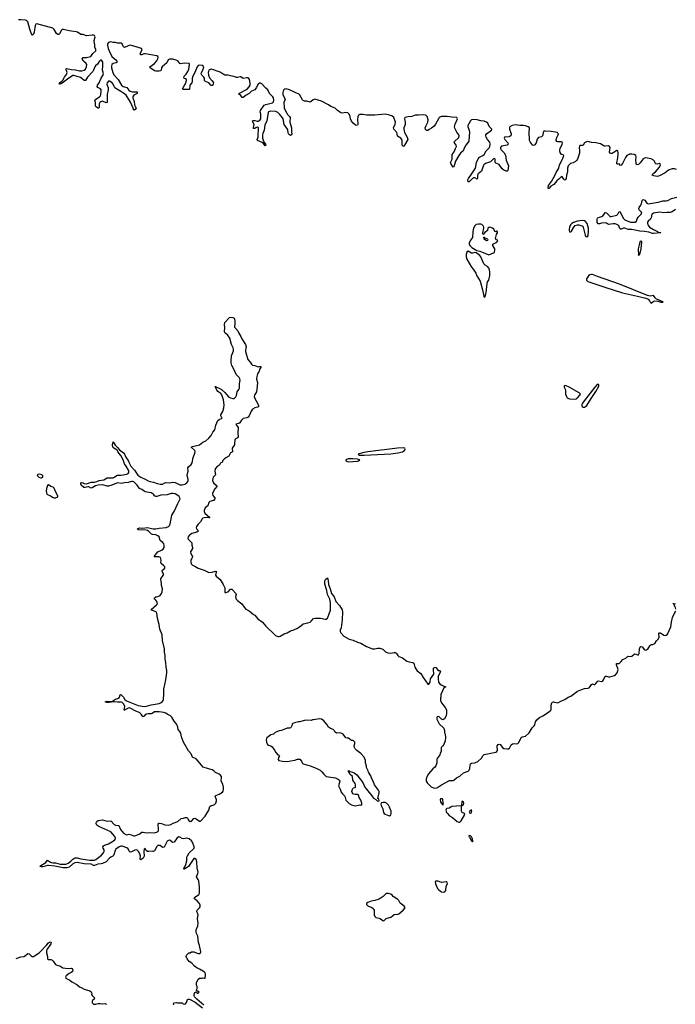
# Model space of a CAD drawing. Header units: inches. Extents: x 2528705 to 2676837, y 911742 to 1023252.
# Tile 129 of 143: x 2635230 to 2646607, y 942458 to 959548. Entities that reach past the tile are written whole.
import ezdxf

# ---------------------------------------------------------------- set-up
doc = ezdxf.new("R2010")
doc.units = ezdxf.units.IN
doc.header["$MEASUREMENT"] = 0
for name, color, linetype in [('C6934', 7, 'Continuous'), ('C6935', 7, 'Continuous'), ('C6944', 7, 'Continuous'), ('C6945', 7, 'Continuous')]:
    doc.layers.add(name, color=color, linetype=linetype)

msp = doc.modelspace()

# ---------------------------------------------------------------- linework, layer by layer
at = {"layer": 'C6934', "color": 5, "elevation": 20}
for points in [[(2638425, 942445), (2638306, 942546), (2638264, 942590), (2638258, 942610), (2638258, 942630), (2638270, 942662), (2638290, 942674), (2638310, 942652), (2638330, 942651), (2638344, 942670), (2638330, 942689), (2638307, 942687), (2638300, 942700), (2638298, 942710), (2638308, 942730), (2638308, 942770), (2638298, 942790), (2638298, 942830), (2638328, 942892), (2638348, 942912), (2638390, 942912), (2638410, 942918), (2638430, 942912), (2638450, 942914), (2638456, 942964), (2638453, 942990), (2638442, 943010), (2638417, 943030), (2638353, 943070), (2638322, 943082), (2638285, 943105), (2638262, 943122), (2638215, 943175), (2638170, 943204), (2638134, 943250), (2638118, 943290), (2638126, 943310), (2638166, 943350), (2638190, 943354), (2638210, 943372), (2638250, 943372), (2638330, 943341), (2638350, 943342), (2638369, 943350), (2638373, 943367), (2638350, 943481), (2638333, 943533), (2638319, 943639), (2638299, 943690), (2638294, 943714), (2638295, 943750), (2638319, 943821), (2638326, 943866), (2638317, 943950), (2638325, 944010), (2638322, 944030), (2638310, 944050), (2638305, 944070), (2638312, 944090), (2638353, 944130), (2638361, 944150), (2638362, 944182), (2638350, 944210), (2638310, 944253), (2638263, 944290), (2638264, 944310), (2638285, 944330), (2638315, 944345), (2638336, 944364), (2638349, 944390), (2638351, 944410), (2638352, 944490), (2638337, 944597), (2638330, 944624), (2638301, 944670), (2638303, 944690), (2638323, 944730), (2638327, 944750), (2638311, 944830), (2638302, 944930), (2638290, 944971), (2638270, 944990), (2638250, 944990), (2638159, 944850), (2638090, 944805), (2638070, 944810), (2638083, 944817), (2638086, 944830), (2638097, 944843), (2638114, 944886), (2638128, 944950), (2638133, 945010), (2638142, 945038), (2638173, 945087), (2638243, 945150), (2638255, 945170), (2638257, 945190), (2638229, 945270), (2638210, 945298), (2638170, 945331), (2638130, 945343), (2638070, 945330), (2638050, 945336), (2638010, 945362), (2637990, 945365), (2637963, 945350), (2637910, 945274), (2637890, 945266), (2637870, 945280), (2637850, 945302), (2637830, 945310), (2637810, 945304), (2637789, 945290), (2637750, 945207), (2637730, 945184), (2637710, 945182), (2637670, 945213), (2637630, 945214), (2637610, 945199), (2637570, 945121), (2637550, 945110), (2637530, 945114), (2637470, 945108), (2637450, 945112), (2637425, 945130), (2637410, 945160), (2637391, 945150), (2637382, 945110), (2637388, 945030), (2637370, 944996), (2637330, 944967), (2637322, 944982), (2637324, 945030), (2637314, 945070), (2637293, 945113), (2637270, 945135), (2637250, 945141), (2637230, 945136), (2637170, 945105), (2637150, 945100), (2637130, 945116), (2637110, 945157), (2637090, 945177), (2637010, 945203), (2636990, 945204), (2636954, 945190), (2636898, 945150), (2636885, 945130), (2636870, 945070), (2636857, 945043), (2636846, 945030), (2636810, 945011), (2636784, 944990), (2636728, 944932), (2636670, 944903), (2636644, 944896), (2636589, 944891), (2636530, 944865), (2636510, 944868), (2636470, 944888), (2636350, 944895), (2636230, 944922), (2636185, 944915), (2636148, 944892), (2636090, 944840), (2636050, 944826), (2635984, 944830), (2635838, 944858), (2635732, 944868), (2635710, 944867), (2635630, 944845), (2635604, 944844), (2635581, 944850), (2635595, 944870), (2635682, 944918), (2635710, 944961), (2635763, 944923), (2635778, 944918), (2635810, 944914), (2635850, 944916), (2635930, 944892), (2636030, 944889), (2636050, 944895), (2636071, 944909), (2636116, 944944), (2636150, 944979), (2636170, 944992), (2636190, 944999), (2636230, 944999), (2636290, 944981), (2636330, 944979), (2636450, 944959), (2636490, 944962), (2636510, 944959), (2636530, 944961), (2636550, 944972), (2636651, 945049), (2636687, 945090), (2636697, 945110), (2636698, 945138), (2636679, 945170), (2636674, 945190), (2636682, 945210), (2636700, 945220), (2636770, 945241), (2636830, 945277), (2636877, 945310), (2636892, 945330), (2636893, 945350), (2636883, 945370), (2636810, 945454), (2636604, 945544), (2636570, 945570), (2636559, 945590), (2636560, 945610), (2636571, 945630), (2636593, 945647), (2636670, 945661), (2636750, 945636), (2636810, 945642), (2636870, 945579), (2636890, 945569), (2636950, 945564), (2636981, 945490), (2637030, 945429), (2637070, 945406), (2637090, 945402), (2637130, 945410), (2637150, 945407), (2637210, 945380), (2637230, 945381), (2637305, 945410), (2637350, 945445), (2637370, 945446), (2637430, 945432), (2637482, 945438), (2637570, 945437), (2637620, 945450), (2637637, 945470), (2637640, 945490), (2637635, 945585), (2637640, 945600), (2637650, 945604), (2637690, 945596), (2637750, 945572), (2637815, 945570), (2637850, 945581), (2637896, 945604), (2637977, 945630), (2638030, 945683), (2638070, 945688), (2638110, 945700), (2638130, 945698), (2638141, 945690), (2638168, 945650), (2638190, 945634), (2638210, 945635), (2638250, 945681), (2638270, 945687), (2638290, 945679), (2638350, 945636), (2638370, 945638), (2638450, 945725), (2638468, 945750), (2638512, 945830), (2638530, 945893), (2638551, 945909), (2638590, 945917), (2638610, 945928), (2638632, 945950), (2638648, 945988), (2638648, 946010), (2638622, 946070), (2638636, 946084), (2638690, 946103), (2638750, 946143), (2638760, 946160), (2638769, 946190), (2638768, 946230), (2638757, 946277), (2638725, 946330), (2638734, 946390), (2638730, 946410), (2638710, 946441), (2638690, 946455), (2638630, 946481), (2638601, 946510), (2638570, 946530), (2638505, 946545), (2638470, 946559), (2638430, 946566), (2638414, 946574), (2638330, 946680), (2638290, 946717), (2638230, 946750), (2638206, 946806), (2638159, 946859), (2638074, 947010), (2638038, 947098), (2638025, 947165), (2638011, 947191), (2637982, 947230), (2637973, 947270), (2637956, 947316), (2637940, 947340), (2637909, 947370), (2637870, 947444), (2637847, 947467), (2637790, 947493), (2637764, 947510), (2637730, 947521), (2637650, 947534), (2637590, 947536), (2637568, 947532), (2637530, 947506), (2637510, 947499), (2637462, 947502), (2637430, 947497), (2637403, 947477), (2637390, 947460), (2637370, 947448), (2637359, 947459), (2637337, 947497), (2637316, 947516), (2637290, 947531), (2637246, 947546), (2637150, 947598), (2637130, 947603), (2637110, 947599), (2637050, 947561), (2637044, 947564), (2637055, 947630), (2637037, 947670), (2637010, 947698), (2636990, 947704), (2636930, 947702), (2636870, 947706), (2636785, 947695), (2636750, 947699), (2636714, 947710), (2636750, 947721), (2636810, 947716), (2636840, 947720), (2636890, 947753), (2636950, 947772), (2636965, 947790), (2636972, 947828), (2636987, 947833), (2637030, 947792), (2637054, 947750), (2637085, 947725), (2637285, 947645), (2637390, 947627), (2637430, 947631), (2637510, 947657), (2637650, 947681), (2637673, 947690), (2637703, 947710), (2637720, 947730), (2637726, 947750), (2637733, 947847), (2637733, 947930), (2637747, 948010), (2637768, 948090), (2637782, 948210), (2637782, 948250), (2637770, 948310), (2637764, 948390), (2637753, 948450), (2637753, 948513), (2637744, 948570), (2637743, 948630), (2637708, 948772), (2637702, 948870), (2637664, 948970), (2637650, 949049), (2637621, 949161), (2637611, 949250), (2637597, 949270), (2637517, 949297), (2637511, 949310), (2637607, 949390), (2637621, 949410), (2637608, 949450), (2637590, 949475), (2637573, 949490), (2637563, 949510), (2637591, 949529), (2637630, 949538), (2637665, 949555), (2637692, 949588), (2637704, 949616), (2637706, 949670), (2637693, 949730), (2637692, 949770), (2637677, 949830), (2637682, 949850), (2637710, 949882), (2637723, 949910), (2637725, 949930), (2637704, 949970), (2637700, 949990), (2637712, 950000)], [(2638416, 950000), (2638430, 949996), (2638510, 949955), (2638570, 949959), (2638630, 949974), (2638650, 949970), (2638641, 949959), (2638628, 949908), (2638638, 949890), (2638708, 949830), (2638763, 949743), (2638788, 949688), (2638788, 949608), (2638810, 949604), (2638845, 949615), (2638890, 949666), (2638910, 949664), (2638930, 949648), (2638981, 949590), (2638986, 949570), (2638977, 949530), (2638979, 949510), (2638989, 949489), (2639007, 949467), (2639083, 949410), (2639124, 949350), (2639156, 949316), (2639210, 949286), (2639290, 949226), (2639310, 949210), (2639357, 949157), (2639442, 949090), (2639502, 949022), (2639650, 948878), (2639670, 948861), (2639710, 948844), (2639730, 948843), (2639751, 948849), (2639822, 948890), (2639870, 948905), (2639930, 948938), (2639990, 948956), (2640000, 948961)], [(2640000, 947344), (2639970, 947335), (2639958, 947322), (2639951, 947290), (2639941, 947270), (2639930, 947259), (2639910, 947249), (2639870, 947249), (2639774, 947210), (2639730, 947205), (2639692, 947190), (2639664, 947176), (2639633, 947147), (2639590, 947136), (2639517, 947083), (2639511, 947070), (2639508, 947050), (2639512, 947010), (2639528, 946970), (2639550, 946954), (2639590, 946946), (2639612, 946930), (2639652, 946870), (2639672, 946830), (2639710, 946791), (2639725, 946785), (2639735, 946775), (2639738, 946770), (2639719, 946741), (2639713, 946710), (2639728, 946690), (2639790, 946676), (2639870, 946670), (2640000, 946696)], [(2635170, 943256), (2635250, 943280), (2635301, 943290), (2635330, 943305), (2635370, 943339), (2635396, 943336), (2635430, 943300), (2635447, 943290), (2635470, 943290), (2635490, 943297), (2635570, 943350), (2635597, 943383), (2635698, 943482), (2635730, 943524), (2635750, 943538), (2635770, 943544), (2635778, 943530), (2635772, 943510), (2635750, 943473), (2635705, 943415), (2635698, 943390), (2635698, 943350), (2635710, 943290), (2635713, 943250), (2635730, 943238), (2635770, 943236), (2635789, 943229), (2635809, 943209), (2635850, 943151), (2635890, 943134), (2635927, 943127), (2635978, 943090), (2636070, 943082), (2636126, 943086), (2636138, 943078), (2636151, 943050), (2636145, 943030), (2636126, 943010), (2636090, 942994), (2636038, 942950), (2636027, 942930), (2636031, 942910), (2636099, 942879), (2636137, 942850), (2636222, 942802), (2636270, 942764), (2636307, 942747), (2636350, 942720), (2636450, 942690), (2636473, 942673), (2636481, 942650), (2636479, 942630), (2636488, 942610), (2636527, 942570), (2636523, 942550), (2636495, 942525), (2636486, 942510), (2636490, 942482), (2636510, 942460), (2636550, 942458), (2636590, 942470), (2636626, 942474), (2636672, 942468), (2636714, 942470), (2636726, 942466), (2636734, 942454)], [(2637904, 942450), (2637902, 942470), (2637910, 942482), (2637950, 942491), (2637970, 942485), (2638044, 942484), (2638050, 942482), (2638064, 942464), (2638090, 942459), (2638110, 942467), (2638126, 942490), (2638140, 942540), (2638152, 942548), (2638170, 942548), (2638190, 942542), (2638274, 942494), (2638400, 942400)]]:
    msp.add_lwpolyline(points, dxfattribs=at)
at = {"layer": 'C6935', "color": 5, "elevation": 20}
for points in [[(2640000, 958291), (2639914, 958330), (2639852, 958348), (2639830, 958341), (2639816, 958330), (2639803, 958310), (2639796, 958284), (2639796, 958250), (2639802, 958230), (2639835, 958170), (2639831, 958150), (2639811, 958110), (2639818, 958030), (2639822, 958010), (2639864, 957924), (2639880, 957900), (2639913, 957870), (2639924, 957850), (2639919, 957770), (2639947, 957670), (2639944, 957610), (2639950, 957558), (2639930, 957539), (2639910, 957549), (2639895, 957570), (2639888, 957590), (2639885, 957630), (2639876, 957650), (2639818, 957730), (2639800, 957830), (2639775, 957870), (2639741, 957910), (2639710, 957936), (2639673, 957953), (2639590, 957961), (2639563, 957957), (2639550, 957950), (2639542, 957930), (2639530, 957870), (2639521, 957790), (2639485, 957715), (2639475, 957630), (2639447, 957573), (2639441, 957550), (2639443, 957490), (2639455, 957455), (2639475, 957415), (2639498, 957390), (2639504, 957370), (2639490, 957356), (2639459, 957399), (2639435, 957415), (2639355, 957450), (2639352, 957470), (2639368, 957512), (2639376, 957670), (2639370, 957679), (2639350, 957683), (2639326, 957674), (2639310, 957662), (2639290, 957660), (2639285, 957665), (2639295, 957705), (2639297, 957730), (2639273, 957770), (2639272, 957790), (2639290, 957801), (2639310, 957801), (2639349, 957789), (2639370, 957788), (2639397, 957803), (2639412, 957828), (2639415, 957850), (2639416, 957910), (2639404, 957950), (2639406, 957974), (2639474, 958066), (2639501, 958079), (2639550, 958087), (2639615, 958105), (2639636, 958124), (2639640, 958150), (2639633, 958190), (2639623, 958210), (2639566, 958270), (2639536, 958330), (2639500, 958360), (2639430, 958433), (2639410, 958446), (2639390, 958446), (2639370, 958432), (2639336, 958364), (2639310, 958330), (2639254, 958306), (2639215, 958270), (2639160, 958240), (2639110, 958196), (2639090, 958200), (2639066, 958230), (2639043, 958250), (2639035, 958270), (2639175, 958345), (2639215, 958385), (2639230, 958410), (2639232, 958448), (2639220, 958510), (2639207, 958530), (2639190, 958539), (2639170, 958540), (2639110, 958529), (2639070, 958554), (2639056, 958556), (2639010, 958545), (2638990, 958546), (2638944, 958564), (2638890, 958575), (2638850, 958588), (2638790, 958588), (2638761, 958601), (2638710, 958636), (2638654, 958654), (2638610, 958675), (2638553, 958687), (2638535, 958685), (2638515, 958670), (2638504, 958650), (2638499, 958630), (2638505, 958585), (2638522, 958542), (2638570, 958487), (2638591, 958450), (2638590, 958430), (2638570, 958404), (2638550, 958406), (2638511, 958451), (2638454, 958474), (2638439, 958490), (2638436, 958536), (2638428, 958550), (2638388, 958588), (2638379, 958610), (2638385, 958630), (2638408, 958670), (2638423, 958730), (2638410, 958752), (2638350, 958761), (2638330, 958756), (2638307, 958730), (2638269, 958631), (2638236, 958570), (2638223, 958530), (2638224, 958470), (2638216, 958450), (2638184, 958410), (2638175, 958345), (2638170, 958337), (2638150, 958334), (2638070, 958336), (2638061, 958341), (2638057, 958350), (2638078, 958390), (2638110, 958435), (2638124, 958490), (2638122, 958510), (2638110, 958522), (2638086, 958530), (2638079, 958550), (2638087, 958570), (2638117, 958603), (2638150, 958651), (2638168, 958690), (2638179, 958770), (2638169, 958789), (2638084, 958796), (2638023, 958783), (2638010, 958786), (2637972, 958832), (2637946, 958846), (2637890, 958862), (2637850, 958865), (2637830, 958862), (2637809, 958850), (2637783, 958797), (2637705, 958730), (2637692, 958710), (2637685, 958675), (2637677, 958663), (2637650, 958653), (2637590, 958653), (2637570, 958661), (2637492, 958710), (2637489, 958730), (2637567, 958790), (2637610, 958833), (2637630, 958870), (2637632, 958890), (2637628, 958910), (2637610, 958921), (2637410, 958956), (2637386, 958954), (2637350, 958938), (2637330, 958936), (2637321, 958950), (2637325, 958965), (2637355, 959030), (2637343, 959050), (2637210, 959091), (2637150, 959104), (2637110, 959095), (2637050, 959065), (2637030, 959078), (2637010, 959130), (2636990, 959141), (2636930, 959140), (2636890, 959153), (2636850, 959155), (2636810, 959162), (2636790, 959161), (2636770, 959152), (2636755, 959130), (2636753, 959107), (2636763, 959050), (2636785, 959010), (2636828, 958910), (2636897, 958850), (2636913, 958830), (2636919, 958810), (2636902, 958798), (2636850, 958786), (2636830, 958770), (2636822, 958750), (2636823, 958710), (2636846, 958630), (2636863, 958590), (2636940, 958510), (2636994, 958410), (2637028, 958388), (2637089, 958369), (2637126, 958326), (2637150, 958308), (2637190, 958298), (2637250, 958299), (2637270, 958294), (2637271, 958270), (2637210, 958237), (2637195, 958210), (2637195, 958190), (2637217, 958130), (2637223, 958070), (2637251, 958010), (2637230, 957984), (2637218, 957982), (2637210, 957974), (2637201, 958010), (2637155, 958115), (2637077, 958237), (2637034, 958274), (2636883, 958363), (2636867, 958387), (2636851, 958430), (2636833, 958450), (2636790, 958479), (2636770, 958479), (2636750, 958453), (2636745, 958430), (2636764, 958364), (2636768, 958330), (2636747, 958250), (2636750, 958110), (2636730, 958106), (2636670, 958132), (2636650, 958131), (2636636, 958124), (2636622, 958110), (2636612, 958090), (2636607, 958067), (2636610, 958030), (2636606, 958014), (2636590, 958011), (2636561, 958030), (2636543, 958050), (2636546, 958110), (2636536, 958150), (2636554, 958170), (2636613, 958207), (2636632, 958228), (2636639, 958250), (2636645, 958310), (2636642, 958330), (2636630, 958351), (2636587, 958370), (2636572, 958390), (2636579, 958410), (2636607, 958450), (2636638, 958522), (2636677, 958590), (2636683, 958610), (2636668, 958670), (2636673, 958750), (2636671, 958810), (2636650, 958848), (2636630, 958845), (2636610, 958823), (2636583, 958777), (2636547, 958750), (2636532, 958730), (2636512, 958670), (2636500, 958650), (2636405, 958550), (2636370, 958491), (2636350, 958492), (2636309, 958530), (2636285, 958545), (2636170, 958577), (2636150, 958577), (2636062, 958518), (2635970, 958449), (2635930, 958432), (2635922, 958438), (2635909, 958430), (2635920, 958440), (2635919, 958450), (2635961, 958479), (2635979, 958501), (2636006, 958550), (2636045, 958595), (2636054, 958630), (2636045, 958665), (2636031, 958690), (2636041, 958699), (2636070, 958698), (2636130, 958683), (2636200, 958680), (2636270, 958662), (2636310, 958658), (2636347, 958670), (2636370, 958691), (2636392, 958730), (2636396, 958770), (2636385, 958790), (2636337, 958830), (2636315, 958870), (2636329, 958891), (2636390, 958890), (2636464, 958910), (2636501, 958959), (2636549, 959010), (2636550, 959030), (2636533, 959070), (2636535, 959110), (2636520, 959170), (2636522, 959190), (2636540, 959250), (2636530, 959273), (2636510, 959281), (2636490, 959282), (2636390, 959270), (2636373, 959273), (2636331, 959291), (2636290, 959293), (2636233, 959330), (2636210, 959339), (2636090, 959354), (2635990, 959379), (2635970, 959376), (2635954, 959366), (2635919, 959301), (2635910, 959293), (2635890, 959293), (2635869, 959309), (2635830, 959379), (2635803, 959403), (2635530, 959474), (2635510, 959468), (2635498, 959450), (2635479, 959330), (2635470, 959298), (2635450, 959282), (2635430, 959317), (2635406, 959386), (2635372, 959510), (2635350, 959536), (2635330, 959542), (2635252, 959548), (2635210, 959546)], [(2637712, 950000), (2637747, 950030), (2637749, 950050), (2637733, 950070), (2637687, 950110), (2637682, 950130), (2637685, 950170), (2637671, 950211), (2637645, 950225), (2637570, 950225), (2637561, 950230), (2637626, 950314), (2637690, 950341), (2637719, 950361), (2637735, 950390), (2637737, 950430), (2637730, 950450), (2637713, 950473), (2637665, 950510), (2637650, 950570), (2637628, 950590), (2637590, 950605), (2637532, 950612), (2637518, 950618), (2637470, 950667), (2637450, 950680), (2637426, 950686), (2637290, 950693), (2637280, 950700), (2637277, 950710), (2637310, 950728), (2637364, 950724), (2637450, 950737), (2637548, 950712), (2637590, 950710), (2637650, 950724), (2637770, 950735), (2637810, 950749), (2637830, 950770), (2637840, 950790), (2637870, 950950), (2637912, 951010), (2637973, 951150), (2638006, 951210), (2638013, 951230), (2638010, 951250), (2637998, 951270), (2637972, 951292), (2637930, 951316), (2637890, 951327), (2637857, 951323), (2637790, 951300), (2637682, 951298), (2637610, 951275), (2637590, 951274), (2637570, 951286), (2637550, 951310), (2637530, 951327), (2637510, 951336), (2637410, 951356), (2637390, 951365), (2637350, 951396), (2637311, 951411), (2637271, 951471), (2637210, 951527), (2637190, 951535), (2637170, 951534), (2637110, 951514), (2637050, 951510), (2636990, 951496), (2636930, 951508), (2636830, 951470), (2636770, 951453), (2636750, 951451), (2636675, 951475), (2636590, 951470), (2636543, 951457), (2636490, 951420), (2636470, 951418), (2636430, 951440), (2636410, 951440), (2636368, 951428), (2636342, 951430), (2636295, 951470), (2636289, 951489), (2636289, 951510), (2636305, 951515), (2636331, 951510), (2636350, 951499), (2636390, 951495), (2636470, 951522), (2636530, 951524), (2636570, 951533), (2636610, 951550), (2636690, 951560), (2636750, 951596), (2636850, 951595), (2636874, 951606), (2636910, 951636), (2636930, 951644), (2636990, 951642), (2637090, 951659), (2637111, 951670), (2637125, 951690), (2637125, 951710), (2637118, 951730), (2637079, 951799), (2637050, 951837), (2637026, 951906), (2636984, 951984), (2636950, 952026), (2636936, 952056), (2636919, 952079), (2636866, 952110), (2636848, 952130), (2636839, 952170), (2636850, 952222), (2636886, 952166), (2636930, 952124), (2636964, 952084), (2637030, 952032), (2637050, 952010), (2637074, 951954), (2637110, 951900), (2637122, 951870), (2637161, 951801), (2637225, 951730), (2637283, 951643), (2637330, 951607), (2637410, 951574), (2637462, 951542), (2637490, 951531), (2637550, 951520), (2637616, 951496), (2637670, 951486), (2637710, 951488), (2637750, 951509), (2637767, 951513), (2637830, 951512), (2637890, 951523), (2637930, 951515), (2638010, 951476), (2638050, 951474), (2638095, 951485), (2638130, 951510), (2638145, 951530), (2638152, 951550), (2638153, 951573), (2638136, 951630), (2638140, 951670), (2638154, 951710), (2638148, 951770), (2638157, 951790), (2638204, 951830), (2638223, 951857), (2638238, 951950), (2638266, 952010), (2638276, 952050), (2638270, 952070), (2638205, 952130), (2638230, 952142), (2638350, 952167), (2638410, 952215), (2638459, 952241), (2638510, 952287), (2638550, 952334), (2638581, 952390), (2638614, 952430), (2638635, 952510), (2638668, 952592), (2638689, 952611), (2638741, 952630), (2638735, 952635), (2638718, 952670), (2638719, 952690), (2638757, 952750), (2638773, 952810), (2638778, 952862), (2638769, 952950), (2638737, 953037), (2638719, 953059), (2638670, 953096), (2638650, 953117), (2638626, 953170), (2638628, 953190), (2638636, 953176), (2638690, 953154), (2638733, 953130), (2638790, 953076), (2638859, 952999), (2638890, 952984), (2638930, 952974), (2638950, 952976), (2638979, 953001), (2638993, 953027), (2639006, 953090), (2639033, 953127), (2639044, 953150), (2639047, 953170), (2639042, 953230), (2639054, 953290), (2639053, 953313), (2639040, 953340), (2638987, 953390), (2638959, 953459), (2638910, 953548), (2638900, 953590), (2638897, 953630), (2638905, 953715), (2638939, 953801), (2638940, 953830), (2638934, 953854), (2638906, 953910), (2638879, 954019), (2638838, 954078), (2638795, 954110), (2638785, 954130), (2638788, 954208), (2638784, 954256), (2638790, 954290), (2638870, 954379), (2638895, 954385), (2638930, 954382), (2638950, 954370), (2638958, 954358), (2638966, 954310), (2638964, 954256), (2638956, 954230), (2638958, 954210), (2639013, 954150), (2639031, 954110), (2639070, 954051), (2639087, 954007), (2639150, 953910), (2639160, 953870), (2639147, 953810), (2639147, 953790), (2639189, 953649), (2639230, 953602), (2639250, 953567), (2639270, 953550), (2639310, 953544), (2639370, 953525), (2639386, 953530), (2639414, 953530), (2639412, 953510), (2639395, 953490), (2639386, 953450), (2639358, 953402), (2639343, 953357), (2639340, 953310), (2639355, 953250), (2639348, 953130), (2639338, 953090), (2639302, 953030), (2639301, 953010), (2639312, 952972), (2639354, 952894), (2639372, 952850), (2639373, 952830), (2639358, 952822), (2639310, 952814), (2639270, 952790), (2639244, 952756), (2639210, 952670), (2639192, 952648), (2639170, 952638), (2639110, 952624), (2639081, 952599), (2639049, 952551), (2639030, 952540), (2638982, 952530), (2639022, 952470), (2639017, 952370), (2639020, 952310), (2639007, 952293), (2638972, 952268), (2638962, 952250), (2638960, 952190), (2638955, 952170), (2638926, 952130), (2638920, 952110), (2638924, 952050), (2638890, 952031), (2638880, 952020), (2638860, 951970), (2638810, 951944), (2638779, 951921), (2638752, 951890), (2638748, 951872), (2638738, 951862), (2638710, 951849), (2638702, 951830), (2638687, 951813), (2638650, 951785), (2638623, 951750), (2638615, 951710), (2638630, 951650), (2638590, 951607), (2638581, 951579), (2638578, 951550), (2638592, 951512), (2638641, 951470), (2638655, 951450), (2638616, 951404), (2638578, 951330), (2638575, 951310), (2638584, 951290), (2638617, 951250), (2638619, 951230), (2638595, 951205), (2638530, 951185), (2638511, 951170), (2638494, 951110), (2638450, 951077), (2638434, 951030), (2638432, 951010), (2638443, 950983), (2638530, 950908), (2638510, 950900), (2638466, 950906), (2638430, 950903), (2638410, 950896), (2638395, 950885), (2638365, 950830), (2638326, 950794), (2638298, 950750), (2638294, 950730), (2638297, 950717), (2638304, 950704), (2638319, 950690), (2638325, 950670), (2638304, 950656), (2638216, 950630), (2638170, 950594), (2638154, 950570), (2638150, 950550), (2638155, 950530), (2638219, 950470), (2638219, 950430), (2638228, 950390), (2638228, 950370), (2638197, 950310), (2638200, 950280), (2638227, 950230), (2638221, 950210), (2638200, 950170), (2638199, 950130), (2638206, 950106), (2638230, 950079), (2638270, 950062), (2638326, 950026), (2638416, 950000)]]:
    msp.add_lwpolyline(points, dxfattribs=at)
at = {"layer": 'C6935', "color": 5, "elevation": 40}
for points in [[(2635570, 951661), (2635543, 951657), (2635532, 951650), (2635538, 951630), (2635562, 951610), (2635590, 951599), (2635610, 951599), (2635629, 951610), (2635633, 951630), (2635613, 951650)], [(2635730, 951475), (2635710, 951464), (2635695, 951410), (2635691, 951371), (2635694, 951330), (2635700, 951320), (2635710, 951307), (2635764, 951284), (2635810, 951257), (2635830, 951249), (2635850, 951249), (2635893, 951267), (2635894, 951286), (2635857, 951350), (2635830, 951415), (2635812, 951432), (2635770, 951446)]]:
    msp.add_lwpolyline(points, close=True, dxfattribs=at)
at = {"layer": 'C6944', "color": 5, "elevation": 20}
for points in [[(2640000, 948961), (2640041, 948979), (2640100, 949020), (2640150, 949063), (2640230, 949079), (2640270, 949093), (2640290, 949108), (2640330, 949153), (2640350, 949159), (2640401, 949161), (2640450, 949158), (2640530, 949143), (2640550, 949145), (2640570, 949159), (2640578, 949170), (2640621, 949299), (2640626, 949430), (2640613, 949490), (2640570, 949570), (2640561, 949641), (2640524, 949750), (2640525, 949810), (2640536, 949830), (2640570, 949859), (2640585, 949810), (2640587, 949747), (2640618, 949670), (2640642, 949590), (2640689, 949530), (2640714, 949450), (2640781, 949381), (2640825, 949305), (2640830, 949270), (2640826, 949134), (2640806, 948994), (2640794, 948950), (2640794, 948930), (2640805, 948905), (2640857, 948850), (2640950, 948794), (2641016, 948776), (2641090, 948746), (2641148, 948728), (2641251, 948670), (2641350, 948629), (2641390, 948626), (2641437, 948637), (2641477, 948637), (2641530, 948620), (2641577, 948577), (2641621, 948561), (2641670, 948552), (2641730, 948566), (2641750, 948563), (2641770, 948545), (2641794, 948510), (2641810, 948495), (2641870, 948470), (2641950, 948416), (2641990, 948400), (2642053, 948393), (2642070, 948379), (2642087, 948310), (2642102, 948282), (2642130, 948246), (2642190, 948199), (2642230, 948133), (2642310, 948016), (2642330, 948017), (2642340, 948030), (2642350, 948052), (2642357, 948110), (2642415, 948190), (2642408, 948270), (2642413, 948290), (2642420, 948300), (2642430, 948311), (2642450, 948303), (2642490, 948252), (2642514, 948250), (2642534, 948230), (2642501, 948179), (2642492, 948148), (2642489, 948110), (2642498, 948050), (2642518, 948018), (2642542, 948002), (2642590, 947979), (2642622, 947970), (2642600, 947960), (2642590, 947949), (2642543, 947850), (2642536, 947830), (2642536, 947790), (2642531, 947770), (2642535, 947730), (2642551, 947690), (2642616, 947610), (2642636, 947570), (2642638, 947510), (2642630, 947466), (2642604, 947416), (2642590, 947406), (2642570, 947398), (2642548, 947410), (2642510, 947449), (2642490, 947455), (2642477, 947443), (2642471, 947430), (2642471, 947410), (2642490, 947362), (2642510, 947326), (2642591, 947250), (2642603, 947210), (2642603, 947170), (2642611, 947150), (2642621, 947090), (2642611, 947030), (2642591, 946970), (2642575, 946945), (2642545, 946915), (2642544, 946850), (2642526, 946814), (2642520, 946790), (2642510, 946770), (2642474, 946726), (2642469, 946710), (2642468, 946650), (2642450, 946598), (2642430, 946570), (2642397, 946543), (2642323, 946457), (2642302, 946418), (2642284, 946370), (2642282, 946350), (2642286, 946330), (2642302, 946302), (2642370, 946231), (2642410, 946213), (2642450, 946212), (2642478, 946222), (2642550, 946268), (2642690, 946342), (2642750, 946345), (2642762, 946350), (2642812, 946388), (2642870, 946421), (2642930, 946476), (2643010, 946504), (2643030, 946523), (2643043, 946550), (2643045, 946610), (2643051, 946630), (2643070, 946641), (2643130, 946651), (2643178, 946670), (2643243, 946730), (2643267, 946773), (2643290, 946792), (2643466, 946830), (2643490, 946837), (2643510, 946849), (2643523, 946877), (2643514, 946930), (2643516, 946944), (2643530, 946965), (2643550, 946972), (2643570, 946966), (2643610, 946913), (2643630, 946897), (2643690, 946890), (2643710, 946894), (2643730, 946905), (2643760, 946960), (2643780, 946980), (2643810, 946986), (2643850, 946981), (2643873, 946987), (2643890, 947004), (2643932, 947088), (2643950, 947100), (2644010, 947113), (2644070, 947170), (2644123, 947257), (2644158, 947290), (2644171, 947310), (2644178, 947362), (2644204, 947396), (2644250, 947436), (2644310, 947466), (2644390, 947515), (2644436, 947550), (2644451, 947570), (2644455, 947650), (2644466, 947690), (2644478, 947702), (2644492, 947708), (2644570, 947690), (2644630, 947723), (2644691, 947749), (2644750, 947787), (2644792, 947808), (2644910, 947891), (2644970, 947918), (2645030, 947938), (2645090, 947945), (2645109, 947951), (2645130, 947972), (2645150, 948012), (2645170, 948018), (2645190, 948011), (2645210, 948011), (2645230, 948026), (2645250, 948058), (2645266, 948074), (2645330, 948059), (2645350, 948071), (2645363, 948090), (2645390, 948151), (2645410, 948156), (2645450, 948143), (2645470, 948143), (2645550, 948164), (2645570, 948175), (2645599, 948210), (2645613, 948270), (2645584, 948350), (2645589, 948371), (2645630, 948374), (2645640, 948380), (2645670, 948407), (2645697, 948443), (2645750, 948465), (2645770, 948491), (2645782, 948498), (2645790, 948501), (2645830, 948496), (2645850, 948501), (2645890, 948538), (2645900, 948540), (2645930, 948535), (2645950, 948523), (2645970, 948525), (2645980, 948550), (2645985, 948630), (2645992, 948648), (2646010, 948671), (2646030, 948661), (2646070, 948611), (2646095, 948605), (2646130, 948622), (2646162, 948678), (2646190, 948702), (2646214, 948706), (2646250, 948722), (2646278, 948770), (2646317, 948803), (2646329, 948830), (2646321, 948890), (2646330, 948905), (2646350, 948904), (2646407, 948867), (2646430, 948859), (2646450, 948864), (2646470, 948881), (2646529, 949010), (2646538, 949090), (2646556, 949170), (2646585, 949235), (2646618, 949290)], [(2646617, 949317), (2646602, 949362), (2646594, 949370), (2646587, 949407), (2646570, 949409), (2646570, 949414), (2646609, 949411)], [(2640000, 946696), (2640003, 946697), (2640050, 946716), (2640090, 946711), (2640120, 946680), (2640132, 946650), (2640150, 946632), (2640270, 946595), (2640376, 946556), (2640442, 946522), (2640475, 946495), (2640510, 946451), (2640550, 946411), (2640708, 946388), (2640763, 946363), (2640778, 946350), (2640786, 946330), (2640763, 946250), (2640794, 946194), (2640810, 946142), (2640830, 946112), (2640871, 946070), (2640890, 946002), (2640918, 945970), (2640950, 945943), (2640990, 945921), (2641030, 945907), (2641050, 945906), (2641130, 945921), (2641150, 945916), (2641170, 945925), (2641169, 945950), (2641150, 946001), (2641121, 946050), (2641108, 946090), (2641090, 946102), (2641050, 946099), (2641030, 946104), (2641013, 946113), (2641004, 946124), (2640996, 946150), (2641005, 946195), (2641013, 946207), (2641025, 946215), (2641050, 946221), (2641059, 946230), (2641056, 946270), (2641050, 946290), (2641011, 946350), (2641003, 946410), (2640966, 946450), (2640942, 946490), (2640942, 946502), (2640927, 946513), (2640948, 946512), (2640962, 946502), (2641005, 946490), (2641034, 946474), (2641079, 946439), (2641182, 946310), (2641221, 946230), (2641247, 946190), (2641339, 946079), (2641350, 946059), (2641370, 946036), (2641412, 946012), (2641434, 945990), (2641450, 945982), (2641466, 945990), (2641462, 946022), (2641446, 946030), (2641469, 946130), (2641467, 946150), (2641455, 946175), (2641386, 946270), (2641365, 946330), (2641341, 946370), (2641323, 946423), (2641285, 946485), (2641278, 946510), (2641250, 946566), (2641249, 946590), (2641229, 946650), (2641228, 946690), (2641209, 946750), (2641150, 946809), (2641082, 946862), (2641053, 946893), (2641038, 946918), (2641035, 946945), (2641048, 946988), (2641048, 947008), (2641030, 947028), (2641016, 947036), (2640990, 947038), (2640970, 947048), (2640960, 947060), (2640936, 947076), (2640910, 947075), (2640890, 947082), (2640845, 947145), (2640820, 947160), (2640790, 947169), (2640730, 947162), (2640698, 947190), (2640688, 947210), (2640670, 947228), (2640625, 947245), (2640590, 947269), (2640566, 947310), (2640510, 947377), (2640470, 947405), (2640430, 947415), (2640330, 947395), (2640310, 947395), (2640287, 947387), (2640190, 947388), (2640090, 947364), (2640070, 947364), (2640000, 947344)]]:
    msp.add_lwpolyline(points, dxfattribs=at)
for points in [[(2641537, 945963), (2641505, 945955), (2641498, 945930), (2641501, 945910), (2641531, 945851), (2641545, 945790), (2641553, 945773), (2641570, 945759), (2641630, 945736), (2641650, 945731), (2641670, 945745), (2641677, 945770), (2641677, 945810), (2641650, 945882), (2641630, 945915), (2641595, 945950), (2641570, 945962)], [(2642567, 946027), (2642533, 946027), (2642525, 946010), (2642530, 945974), (2642550, 945942), (2642570, 945922), (2642578, 945922), (2642586, 945930), (2642578, 945950), (2642575, 946015)], [(2642910, 945982), (2642903, 945970), (2642894, 945914), (2642910, 945911), (2642930, 945918), (2642936, 945950), (2642932, 945970)], [(2642890, 945906), (2642731, 945889), (2642680, 945860), (2642642, 945858), (2642630, 945846), (2642625, 945830), (2642638, 945790), (2642651, 945770), (2642690, 945731), (2642743, 945703), (2642822, 945630), (2642850, 945622), (2642870, 945622), (2642890, 945642), (2642955, 945750), (2642949, 945769), (2642908, 945790), (2642895, 945810), (2642898, 945898)], [(2643070, 945832), (2643041, 945810), (2643031, 945790), (2643050, 945776), (2643070, 945787), (2643077, 945810)], [(2643030, 945388), (2643024, 945370), (2643037, 945357), (2643070, 945296), (2643086, 945286), (2643090, 945278), (2643094, 945290), (2643089, 945330), (2643070, 945364), (2643050, 945382)], [(2642450, 944598), (2642442, 944590), (2642445, 944550), (2642481, 944470), (2642503, 944443), (2642530, 944421), (2642550, 944411), (2642590, 944406), (2642610, 944412), (2642625, 944435), (2642633, 944507), (2642655, 944550), (2642648, 944570), (2642630, 944582), (2642550, 944574), (2642490, 944595)], [(2641630, 944382), (2641590, 944382), (2641538, 944330), (2641470, 944284), (2641390, 944259), (2641330, 944249), (2641270, 944224), (2641251, 944209), (2641251, 944190), (2641270, 944165), (2641339, 944139), (2641361, 944121), (2641369, 944109), (2641379, 944090), (2641383, 944070), (2641382, 944010), (2641390, 943984), (2641410, 943967), (2641470, 943955), (2641490, 943944), (2641530, 943911), (2641550, 943907), (2641590, 943947), (2641650, 943963), (2641670, 943973), (2641730, 944017), (2641790, 944023), (2641808, 944030), (2641882, 944090), (2641918, 944130), (2641900, 944160), (2641834, 944214), (2641810, 944258), (2641790, 944278), (2641710, 944329), (2641693, 944353), (2641670, 944369)]]:
    msp.add_lwpolyline(points, close=True, dxfattribs=at)
at = {"layer": 'C6945', "color": 5, "elevation": 20}
for points in [[(2646627, 956947), (2646590, 956959), (2646550, 956958), (2646490, 956939), (2646430, 956890), (2646330, 956836), (2646290, 956828), (2646236, 956836), (2646207, 956850), (2646217, 956870), (2646265, 956910), (2646333, 956990), (2646351, 957030), (2646344, 957044), (2646330, 957050), (2646290, 957042), (2646270, 957047), (2646258, 957058), (2646248, 957090), (2646230, 957112), (2646190, 957131), (2646090, 957150), (2646070, 957147), (2646050, 957134), (2645998, 957062), (2645970, 957035), (2645947, 957027), (2645930, 957042), (2645925, 957065), (2645922, 957110), (2645925, 957170), (2645920, 957190), (2645890, 957206), (2645850, 957216), (2645810, 957217), (2645767, 957193), (2645741, 957159), (2645690, 957051), (2645670, 957026), (2645650, 957020), (2645630, 957045), (2645602, 957042), (2645590, 957049), (2645590, 957070), (2645604, 957116), (2645616, 957204), (2645617, 957237), (2645610, 957272), (2645590, 957279), (2645530, 957236), (2645510, 957228), (2645486, 957226), (2645473, 957233), (2645464, 957250), (2645478, 957330), (2645465, 957350), (2645450, 957356), (2645390, 957351), (2645374, 957354), (2645310, 957396), (2645230, 957411), (2645150, 957416), (2645088, 957432), (2645065, 957430), (2645029, 957410), (2645008, 957372), (2644995, 957365), (2644950, 957363), (2644945, 957355), (2644940, 957330), (2644947, 957270), (2644945, 957230), (2644910, 957130), (2644894, 957106), (2644873, 957087), (2644834, 957066), (2644790, 957050), (2644770, 957035), (2644750, 957010), (2644735, 956970), (2644737, 956910), (2644721, 956850), (2644714, 956790), (2644707, 956773), (2644690, 956764), (2644670, 956782), (2644650, 956815), (2644630, 956825), (2644593, 956787), (2644549, 956751), (2644496, 956690), (2644444, 956656), (2644410, 956616), (2644401, 956621), (2644399, 956630), (2644408, 956670), (2644459, 956741), (2644487, 956793), (2644513, 956830), (2644542, 956898), (2644585, 956970), (2644597, 957030), (2644651, 957130), (2644672, 957192), (2644660, 957200), (2644629, 957209), (2644610, 957242), (2644602, 957270), (2644601, 957290), (2644606, 957314), (2644644, 957390), (2644650, 957410), (2644642, 957422), (2644630, 957428), (2644567, 957427), (2644553, 957433), (2644542, 957450), (2644545, 957490), (2644574, 957550), (2644579, 957570), (2644555, 957590), (2644530, 957597), (2644450, 957608), (2644350, 957615), (2644328, 957612), (2644311, 957590), (2644310, 957550), (2644304, 957530), (2644287, 957513), (2644230, 957505), (2644210, 957475), (2644191, 957409), (2644170, 957379), (2644147, 957367), (2644130, 957371), (2644121, 957381), (2644087, 957430), (2644074, 957454), (2644068, 957610), (2644078, 957650), (2644076, 957670), (2644054, 957690), (2644010, 957704), (2643970, 957709), (2643910, 957710), (2643830, 957721), (2643775, 957710), (2643737, 957690), (2643730, 957676), (2643729, 957650), (2643758, 957570), (2643760, 957550), (2643750, 957530), (2643723, 957517), (2643644, 957510), (2643639, 957490), (2643646, 957470), (2643701, 957410), (2643705, 957390), (2643699, 957381), (2643687, 957370), (2643590, 957354), (2643576, 957330), (2643576, 957310), (2643585, 957290), (2643637, 957237), (2643658, 957198), (2643673, 957110), (2643713, 957010), (2643699, 956930), (2643690, 956921), (2643670, 956918), (2643630, 956934), (2643600, 956960), (2643550, 957034), (2643490, 957058), (2643481, 957070), (2643479, 957130), (2643470, 957139), (2643450, 957133), (2643420, 957100), (2643397, 957083), (2643312, 957050), (2643284, 957030), (2643270, 957008), (2643241, 956919), (2643183, 956870), (2643175, 956850), (2643175, 956805), (2643170, 956782), (2643130, 956801), (2643110, 956803), (2643087, 956793), (2643030, 956735), (2643014, 956734), (2643006, 956750), (2643008, 956770), (2643016, 956790), (2643072, 956868), (2643137, 956970), (2643157, 957070), (2643185, 957135), (2643210, 957160), (2643264, 957190), (2643288, 957210), (2643327, 957273), (2643375, 957325), (2643387, 957350), (2643393, 957390), (2643390, 957425), (2643347, 957467), (2643322, 957510), (2643317, 957530), (2643320, 957550), (2643333, 957567), (2643418, 957630), (2643423, 957650), (2643377, 957697), (2643351, 957750), (2643331, 957771), (2643290, 957787), (2643230, 957795), (2643170, 957809), (2643110, 957814), (2643072, 957810), (2643052, 957790), (2643009, 957710), (2643005, 957690), (2643028, 957630), (2643033, 957593), (2643032, 957528), (2643022, 957438), (2643015, 957425), (2642970, 957370), (2642949, 957330), (2642927, 957273), (2642879, 957230), (2642850, 957190), (2642794, 957090), (2642770, 957011), (2642750, 956990), (2642712, 957050), (2642707, 957070), (2642734, 957130), (2642737, 957150), (2642735, 957210), (2642770, 957254), (2642795, 957310), (2642807, 957350), (2642806, 957370), (2642773, 957410), (2642771, 957430), (2642850, 957503), (2642857, 957530), (2642851, 957550), (2642818, 957598), (2642783, 957663), (2642776, 957690), (2642785, 957735), (2642827, 957830), (2642814, 957850), (2642730, 957855), (2642650, 957869), (2642552, 957868), (2642530, 957862), (2642511, 957850), (2642496, 957830), (2642445, 957735), (2642420, 957700), (2642376, 957664), (2642338, 957642), (2642310, 957626), (2642290, 957624), (2642275, 957635), (2642270, 957644), (2642269, 957670), (2642281, 957710), (2642314, 957770), (2642320, 957810), (2642298, 957870), (2642284, 957884), (2642271, 957891), (2642230, 957897), (2642150, 957889), (2642110, 957893), (2642090, 957890), (2642033, 957867), (2641970, 957864), (2641914, 957850), (2641906, 957830), (2641920, 957770), (2641920, 957730), (2641897, 957670), (2641895, 957650), (2641910, 957593), (2641956, 957510), (2641964, 957470), (2641910, 957371), (2641890, 957347), (2641869, 957369), (2641865, 957390), (2641865, 957450), (2641860, 957470), (2641843, 957490), (2641786, 957526), (2641783, 957570), (2641775, 957590), (2641720, 957650), (2641718, 957670), (2641747, 957733), (2641749, 957770), (2641724, 957850), (2641690, 957877), (2641650, 957894), (2641570, 957909), (2641390, 957893), (2641250, 957893), (2641190, 957902), (2641130, 957900), (2641111, 957890), (2641097, 957870), (2641091, 957811), (2641100, 957750), (2641098, 957730), (2641090, 957716), (2641070, 957711), (2641050, 957723), (2641018, 957750), (2640988, 957788), (2640970, 957830), (2640959, 957890), (2640948, 957910), (2640924, 957930), (2640890, 957937), (2640830, 957925), (2640800, 957930), (2640739, 957979), (2640707, 958010), (2640630, 958043), (2640590, 958071), (2640470, 958134), (2640350, 958166), (2640321, 958159), (2640290, 958126), (2640270, 958119), (2640213, 958133), (2640170, 958137), (2640150, 958147), (2640139, 958159), (2640088, 958250), (2640000, 958291)], [(2646610, 956254), (2646550, 956213), (2646518, 956202), (2646457, 956203), (2646410, 956197), (2646330, 956208), (2646230, 956190), (2646210, 956179), (2646202, 956170), (2646190, 956110), (2646174, 956086), (2646134, 956050), (2646126, 956034), (2646125, 956010), (2646131, 955990), (2646145, 955965), (2646160, 955950), (2646226, 955906), (2646297, 955870), (2646310, 955858), (2646350, 955852), (2646354, 955850), (2646350, 955848), (2646230, 955836), (2646210, 955837), (2646150, 955862), (2646074, 955874), (2645990, 955879), (2645910, 955897), (2645850, 955904), (2645790, 955905), (2645730, 955928), (2645710, 955929), (2645670, 955912), (2645655, 955915), (2645646, 955926), (2645626, 955970), (2645590, 955994), (2645565, 956005), (2645530, 956007), (2645450, 955996), (2645430, 956003), (2645410, 956018), (2645390, 956021), (2645326, 956014), (2645290, 956003), (2645270, 956003), (2645253, 956030), (2645249, 956050), (2645249, 956090), (2645256, 956104), (2645267, 956113), (2645329, 956131), (2645350, 956144), (2645373, 956170), (2645390, 956200), (2645410, 956198), (2645462, 956142), (2645470, 956135), (2645492, 956132), (2645590, 956154), (2645607, 956170), (2645630, 956221), (2645650, 956215), (2645703, 956103), (2645730, 956075), (2645830, 956036), (2645910, 956036), (2645931, 956049), (2645943, 956090), (2645961, 956119), (2646017, 956170), (2646024, 956190), (2646018, 956210), (2645980, 956250), (2645975, 956270), (2645982, 956290), (2646010, 956327), (2646021, 956350), (2646030, 956410), (2646050, 956428), (2646075, 956415), (2646110, 956364), (2646134, 956354), (2646310, 956382), (2646390, 956403), (2646450, 956404), (2646479, 956410), (2646538, 956442), (2646631, 956470)]]:
    msp.add_lwpolyline(points, dxfattribs=at)
at = {"layer": 'C6945', "color": 5, "elevation": 40}
for points in [[(2644990, 956062), (2644910, 956052), (2644839, 956030), (2644809, 956011), (2644790, 955990), (2644773, 955950), (2644764, 955910), (2644764, 955890), (2644770, 955869), (2644790, 955864), (2644804, 955876), (2644844, 955950), (2644870, 955975), (2644910, 955987), (2644930, 955987), (2644970, 955978), (2644990, 955968), (2645010, 955946), (2645040, 955810), (2645050, 955791), (2645070, 955781), (2645088, 955792), (2645096, 955810), (2645101, 955870), (2645099, 955930), (2645091, 955971), (2645079, 956010), (2645050, 956047), (2645030, 956057)], [(2643190, 956002), (2643150, 955992), (2643127, 955973), (2643106, 955930), (2643091, 955871), (2643089, 955770), (2643050, 955721), (2643031, 955670), (2643028, 955648), (2643039, 955630), (2643077, 955597), (2643164, 955544), (2643212, 955532), (2643270, 955505), (2643370, 955469), (2643450, 955502), (2643470, 955515), (2643477, 955550), (2643473, 955570), (2643441, 955630), (2643441, 955650), (2643510, 955688), (2643529, 955710), (2643522, 955722), (2643504, 955730), (2643485, 955750), (2643503, 955817), (2643524, 955850), (2643524, 955870), (2643510, 955879), (2643490, 955869), (2643473, 955873), (2643460, 955910), (2643437, 955930), (2643390, 955946), (2643370, 955944), (2643355, 955930), (2643349, 955890), (2643303, 955857), (2643270, 955819), (2643265, 955850), (2643283, 955930), (2643282, 955950), (2643273, 955970), (2643251, 955991), (2643230, 956001)], [(2643330, 955708), (2643290, 955741), (2643286, 955774), (2643290, 955776), (2643302, 955762), (2643338, 955750), (2643350, 955741), (2643355, 955730), (2643350, 955715)], [(2646010, 955711), (2645990, 955690), (2645982, 955638), (2645962, 955570), (2645970, 955458), (2645974, 955466), (2645990, 955470), (2646015, 955570), (2646024, 955690)], [(2643010, 955530), (2642990, 955514), (2642979, 955470), (2642978, 955430), (2642989, 955391), (2643070, 955250), (2643098, 955218), (2643143, 955150), (2643163, 955103), (2643218, 955010), (2643262, 954862), (2643282, 954750), (2643290, 954733), (2643310, 954739), (2643326, 954814), (2643341, 954970), (2643350, 954999), (2643372, 955030), (2643387, 955110), (2643386, 955174), (2643374, 955230), (2643350, 955263), (2643309, 955289), (2643287, 955310), (2643234, 955430), (2643216, 955456), (2643194, 955474), (2643150, 955503), (2643130, 955506), (2643090, 955496), (2643070, 955497)], [(2645150, 955128), (2645121, 955119), (2645099, 955101), (2645065, 955050), (2645066, 955026), (2645086, 955006), (2645383, 954903), (2645688, 954808), (2645951, 954751), (2646094, 954714), (2646136, 954696), (2646160, 954670), (2646170, 954646), (2646190, 954630), (2646222, 954658), (2646250, 954668), (2646303, 954663), (2646353, 954647), (2646390, 954647), (2646395, 954650), (2646361, 954661), (2646354, 954670), (2646280, 954700), (2646259, 954719), (2646230, 954763), (2646170, 954751), (2646123, 954763), (2645637, 954957), (2645254, 955090), (2645170, 955124)], [(2644690, 953199), (2644678, 953190), (2644679, 953170), (2644703, 953123), (2644700, 953070), (2644704, 953050), (2644717, 953010), (2644730, 952987), (2644770, 952970), (2644870, 952962), (2644890, 952967), (2644910, 952984), (2644950, 953031), (2644962, 953050), (2644956, 953056), (2644939, 953070), (2644762, 953170), (2644710, 953194)], [(2645270, 953220), (2645250, 953215), (2645208, 953172), (2645090, 953013), (2645042, 952958), (2644995, 952890), (2644984, 952870), (2644984, 952844), (2644992, 952832), (2645005, 952825), (2645030, 952823), (2645050, 952832), (2645070, 952852), (2645146, 952974), (2645230, 953095), (2645280, 953190), (2645280, 953210)], [(2641895, 952115), (2641787, 952113), (2641270, 952045), (2641176, 952030), (2641103, 952010), (2641110, 951999), (2641126, 951990), (2641210, 951989), (2641670, 952015), (2641791, 952029), (2641874, 952050), (2641908, 952070), (2641917, 952097), (2641915, 952110)], [(2641009, 951929), (2640930, 951925), (2640887, 951910), (2640889, 951889), (2640930, 951876), (2641090, 951887), (2641107, 951890), (2641131, 951910), (2641090, 951923)]]:
    msp.add_lwpolyline(points, close=True, dxfattribs=at)

doc.saveas('drawing.dxf')
